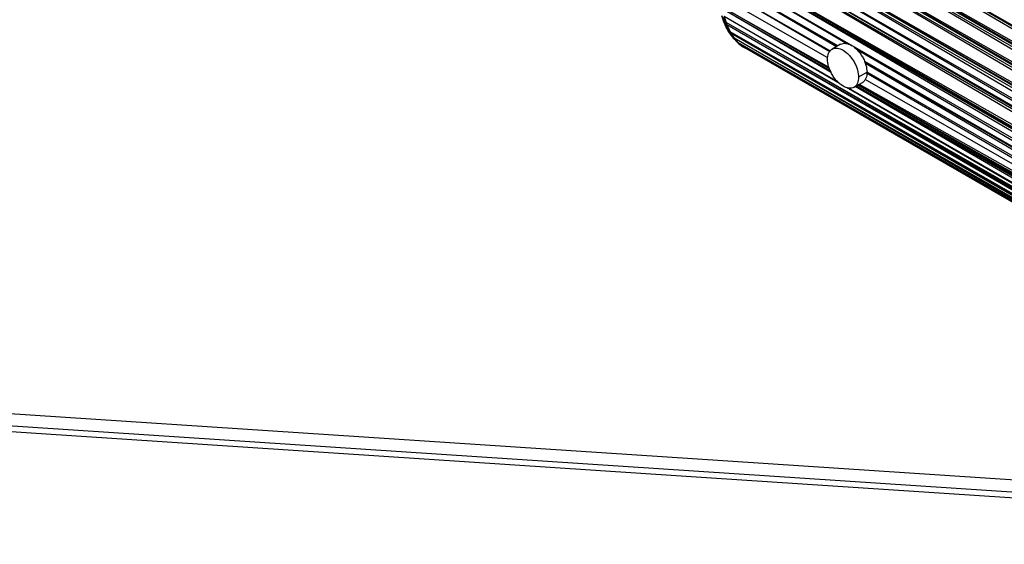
# Paper-space layout '_Isométrica' of a CAD drawing. Header units: millimetres. Extents: x -944 to 849, y -1018 to 47.
# Tile 16 of 35: x 341 to 588, y -461 to -329. Entities that reach past the tile are written whole.
import ezdxf

# ---------------------------------------------------------------- set-up
doc = ezdxf.new("R2010")
doc.units = ezdxf.units.MM

psp = doc.layouts.new('_Isométrica')

# ---------------------------------------------------------------- linework, layer by layer
at = {"color": 7, "linetype": 'Continuous', "lineweight": 25}
for p, q in [((749.36, -425.52), (528.6, -295.57)), ((750.61, -423.83), (528.6, -295.57)), ((750.9, -423.03), (528.6, -295.57)), ((749.36, -425.52), (526.16, -298.46)), ((748.17, -427.57), (526.16, -298.46)), ((748.74, -426.75), (526.16, -298.46)), ((746.99, -429.3), (525.75, -299.01)), ((748.17, -427.57), (525.75, -299.01)), ((744.65, -433.13), (523.25, -302.76)), ((745.65, -431.42), (523.25, -302.76)), ((746.99, -429.3), (523.63, -302.13)), ((746.21, -430.51), (523.63, -302.13)), ((745.65, -431.42), (523.63, -302.13)), ((742.59, -437.16), (521.16, -306.74)), ((743.59, -435.1), (521.16, -306.74)), ((744.65, -433.13), (521.47, -306.08)), ((743.93, -434.45), (521.47, -306.08)), ((743.59, -435.1), (521.47, -306.08)), ((741.94, -438.69), (519.65, -310.37)), ((741.67, -439.38), (519.65, -310.37)), ((742.59, -437.16), (520.25, -308.84)), ((741.94, -438.69), (520.25, -308.84)), ((740.98, -441.42), (519.43, -310.98)), ((741.67, -439.38), (519.43, -310.98)), ((740.02, -445.56), (518.05, -315.17)), ((740.38, -443.67), (518.05, -315.17)), ((740.98, -441.42), (518.16, -314.79)), ((740.51, -443.12), (518.16, -314.79)), ((740.38, -443.67), (518.16, -314.79)), ((740.02, -445.56), (517.53, -317.21)), ((548.18, -335.18), (517.53, -317.21)), ((545.57, -335.91), (517.14, -319.27)), ((545.76, -335.8), (517.14, -319.27)), ((545.89, -335.72), (517.16, -319.16)), ((545.85, -335.75), (517.16, -319.16)), ((544.07, -337.01), (516.9, -321.38)), ((543.94, -337.17), (516.9, -321.38)), ((543.39, -338.72), (516.82, -323.48)), ((516.99, -326), (543.66, -341.02)), ((543.78, -341.3), (516.99, -326)), ((543.85, -341.46), (516.99, -326)), ((544.16, -342.17), (517.07, -326.56)), ((544.11, -342.06), (517.07, -326.56)), ((544.25, -342.4), (517.07, -326.56)), ((517.42, -329.79), (516.86, -328.22)), ((517.36, -329.69), (516.86, -328.22)), ((516.86, -328.22), (517.28, -329.48)), ((516.97, -328.4), (517.61, -330.05)), ((516.97, -328.4), (517.42, -329.79)), ((517.77, -330.2), (517.1, -328.57)), ((517.64, -330.08), (517.1, -328.57)), ((517.1, -328.57), (517.61, -330.05)), ((517.92, -330.31), (517.26, -328.72)), ((517.26, -328.72), (517.77, -330.2)), ((517.27, -329.47), (517.28, -329.47)), ((517.28, -329.48), (517.28, -329.47)), ((517.28, -329.48), (517.36, -329.69)), ((517.36, -329.69), (517.42, -329.79)), ((517.36, -329.69), (518.06, -331.21)), ((517.95, -331.02), (517.36, -329.69)), ((517.42, -329.79), (517.61, -330.05)), ((518.2, -331.39), (517.42, -329.79)), ((517.42, -329.79), (518.06, -331.21)), ((517.43, -328.85), (517.9, -329.83)), ((517.43, -328.85), (517.92, -330.31)), ((545.9, -344.75), (517.46, -328.39)), ((546.34, -345.1), (517.46, -328.39)), ((517.46, -328.39), (517.9, -329.83)), ((517.61, -330.05), (517.64, -330.08)), ((517.61, -330.05), (518.2, -331.39)), ((517.64, -330.08), (517.77, -330.2)), ((517.64, -330.08), (518.37, -331.54)), ((518.2, -331.39), (517.64, -330.08)), ((517.77, -330.2), (517.92, -330.31)), ((518.54, -331.68), (517.77, -330.2)), ((517.77, -330.2), (518.37, -331.54)), ((733.19, -453.86), (517.9, -329.83)), ((517.9, -329.83), (518.13, -330.44)), ((517.92, -330.31), (517.9, -329.83)), ((734.39, -453.93), (517.9, -329.83)), ((517.92, -330.31), (518.13, -330.44)), ((517.92, -330.31), (518.54, -331.68)), ((731.23, -453.73), (518.13, -330.44)), ((518.13, -330.44), (518.92, -332.16)), ((518.54, -331.68), (518.13, -330.44)), ((733.16, -453.85), (518.13, -330.44)), ((518.06, -331.21), (517.95, -331.02)), ((518.75, -332.46), (517.95, -331.02)), ((518.63, -332.26), (517.95, -331.02)), ((518.2, -331.39), (518.06, -331.21)), ((518.9, -332.64), (518.06, -331.21)), ((518.06, -331.21), (518.75, -332.46)), ((518.37, -331.54), (518.2, -331.39)), ((519.06, -332.8), (518.2, -331.39)), ((518.9, -332.64), (518.2, -331.39)), ((518.54, -331.68), (518.37, -331.54)), ((519.24, -332.94), (518.37, -331.54)), ((518.37, -331.54), (519.06, -332.8)), ((518.92, -332.16), (518.54, -331.68)), ((519.14, -332.57), (518.54, -331.68)), ((518.54, -331.68), (519.24, -332.94)), ((518.63, -332.26), (518.75, -332.46)), ((518.9, -332.64), (518.75, -332.46)), ((519.72, -333.79), (518.75, -332.46)), ((518.75, -332.46), (519.57, -333.61)), ((519.06, -332.8), (518.9, -332.64)), ((519.89, -333.95), (518.9, -332.64)), ((519.72, -333.79), (518.9, -332.64)), ((729.97, -453.64), (518.92, -332.16)), ((518.92, -332.16), (519.14, -332.57)), ((731.12, -453.72), (518.92, -332.16)), ((519.24, -332.94), (519.06, -332.8)), ((520.07, -334.09), (519.06, -332.8)), ((519.06, -332.8), (519.89, -333.95)), ((729.05, -453.58), (519.14, -332.57)), ((519.14, -332.57), (519.95, -333.8)), ((519.14, -332.57), (519.24, -332.94)), ((729.94, -453.64), (519.14, -332.57)), ((519.95, -333.8), (519.24, -332.94)), ((519.24, -332.94), (520.07, -334.09)), ((519.72, -333.79), (519.57, -333.61)), ((519.89, -333.95), (519.72, -333.79)), ((520.86, -334.96), (519.72, -333.79)), ((519.72, -333.79), (520.72, -334.83)), ((520.07, -334.09), (519.89, -333.95)), ((521.02, -335.08), (519.89, -333.95)), ((519.89, -333.95), (520.86, -334.96)), ((726.87, -453.44), (519.95, -333.8)), ((519.95, -333.8), (520.87, -334.88)), ((519.95, -333.8), (520.07, -334.09)), ((728.96, -453.58), (519.95, -333.8)), ((520.87, -334.88), (520.07, -334.09)), ((520.07, -334.09), (521.02, -335.08)), ((520.86, -334.96), (520.72, -334.83)), ((521.02, -335.08), (520.86, -334.96)), ((726.79, -453.43), (520.87, -334.88)), ((726.39, -453.41), (520.87, -334.88)), ((520.87, -334.88), (521.23, -335.21)), ((520.87, -334.88), (521.02, -335.08)), ((521.23, -335.21), (521.02, -335.08)), ((521.02, -335.08), (522.13, -335.92)), ((726.37, -453.41), (521.23, -335.21)), ((725.81, -453.37), (521.23, -335.21)), ((521.23, -335.21), (522.56, -336.18)), ((521.23, -335.21), (522.13, -335.92)), ((546.59, -335.32), (544.47, -336.54)), ((522.56, -336.18), (522.13, -335.92)), ((725.78, -453.37), (522.56, -336.18)), ((701.9, -425.27), (550.59, -336.59)), ((701.58, -425.46), (552.63, -339.61)), ((701.31, -425.61), (552.65, -339.68)), ((701.29, -425.62), (552.7, -339.81)), ((700.03, -426.32), (552.82, -340.16)), ((553.23, -342.33), (551.1, -343.55)), ((699.1, -427.72), (553.12, -342.53)), ((699.82, -426.6), (553.22, -342.28)), ((549.97, -346.07), (552.09, -344.85)), ((551.28, -345.31), (698.96, -428.47)), ((699.04, -428.07), (552.78, -344.11)), ((734.46, -453.94), (548.08, -346.11)), ((700.96, -433.94), (548.56, -346.28)), ((700.59, -433.44), (550.27, -345.9)), ((699.62, -431.76), (550.44, -345.8)), ((699.3, -430.99), (550.54, -345.74)), ((699.24, -430.86), (550.92, -345.52)), ((699.06, -429.96), (551.04, -345.45)), ((767, -459.16), (247.69, -424.91))]:
    psp.add_line(p, q, dxfattribs=at)
at = {"color": 7, "linetype": 'Continuous', "lineweight": 25, "flags": 128}
for points in [[(764.89, -455.95), (509.52, -439.11), (245.87, -421.72)], [(247.69, -426.3), (506.64, -443.38), (766.44, -460.51)]]:
    psp.add_lwpolyline(points, dxfattribs=at)
at = {"color": 7, "linetype": 'Continuous', "lineweight": 25}
for points, knots in [([(546.59, -335.32), (546.79, -335.23), (547.18, -335.05), (548.1, -335.05), (549.34, -335.48), (550.58, -336.48), (551.48, -337.54), (552.11, -338.48), (552.61, -339.49), (553.09, -340.82), (553.17, -341.73), (553.23, -342.33)], [0, 0, 0, 0, 0.087728, 0.173667, 0.33331, 0.492954, 0.578893, 0.666655, 0.754418, 0.840357, 1, 1, 1, 1]), ([(543.33, -339.06), (543.33, -338.53), (543.41, -338.01), (543.69, -337.35), (543.82, -337.14), (544.11, -336.8), (544.28, -336.65), (544.66, -336.43), (544.87, -336.36), (545.31, -336.28), (545.54, -336.28), (546.26, -336.36), (546.76, -336.55), (547.67, -337.08), (548.17, -337.46), (548.89, -338.21), (549.12, -338.48), (549.57, -339.07), (549.78, -339.39), (550.16, -340.05), (550.33, -340.39), (550.62, -341.07), (550.74, -341.41), (551.02, -342.4), (551.1, -343.02), (551.1, -343.55)], [0, 0, 0, 0, 0.125, 0.125, 0.1875, 0.1875, 0.25, 0.25, 0.3125, 0.3125, 0.375, 0.375, 0.5, 0.5, 0.625, 0.625, 0.6875, 0.6875, 0.75, 0.75, 0.8125, 0.8125, 0.875, 0.875, 1, 1, 1, 1]), ([(551.1, -343.55), (551.1, -344.08), (551.02, -344.6), (550.74, -345.27), (550.62, -345.47), (550.33, -345.82), (550.16, -345.96), (549.78, -346.18), (549.57, -346.26), (549.12, -346.33), (548.89, -346.34), (548.17, -346.25), (547.67, -346.06), (546.76, -345.53), (546.26, -345.15), (545.54, -344.41), (545.31, -344.13), (544.87, -343.54), (544.66, -343.22), (544.28, -342.57), (544.11, -342.23), (543.82, -341.55), (543.69, -341.2), (543.41, -340.21), (543.33, -339.59), (543.33, -339.06)], [0, 0, 0, 0, 0.125, 0.125, 0.1875, 0.1875, 0.25, 0.25, 0.3125, 0.3125, 0.375, 0.375, 0.5, 0.5, 0.625, 0.625, 0.6875, 0.6875, 0.75, 0.75, 0.8125, 0.8125, 0.875, 0.875, 1, 1, 1, 1]), ([(553.23, -342.33), (553.18, -342.87), (553.1, -343.69), (552.6, -344.44), (552.29, -344.77), (552.09, -344.85), (552.09, -344.85)], [0, 0, 0, 0, 0.478864, 0.736645, 0.999897, 1, 1, 1, 1])]:
    psp.add_open_spline(points, degree=3, knots=knots, dxfattribs=at)

doc.saveas('drawing.dxf')
